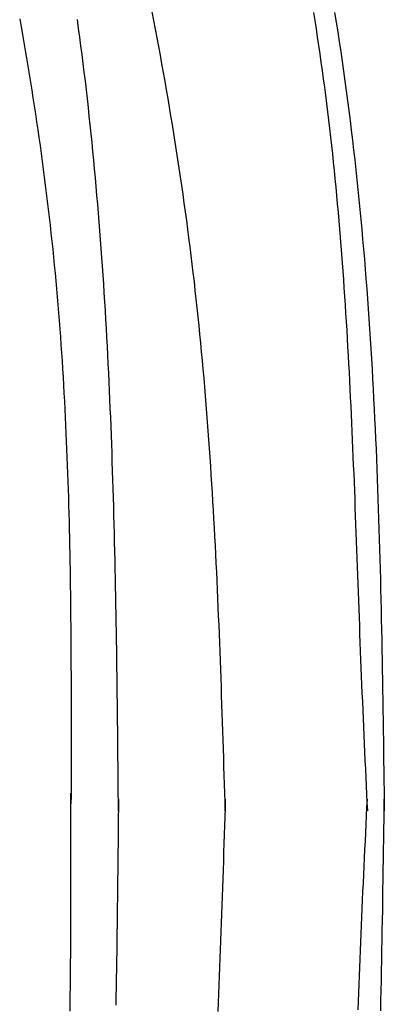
# Model space of a CAD drawing. Extents: x 715 to 7297, y -133 to 6110.
# Tile 84 of 93: x 5650 to 5807, y 4345 to 4769. Entities that reach past the tile are written whole.
import ezdxf

# ---------------------------------------------------------------- set-up
doc = ezdxf.new("R2010")
doc.units = 0
doc.layers.add('CAR', color=10, linetype='CONTINUOUS')

msp = doc.modelspace()

# ---------------------------------------------------------------- linework, layer by layer
at = {"layer": 'CAR'}
for points in [[(5738.8, 4428.52, 0), (5738.69, 4432.33, 0), (5738.57, 4436.14, 0), (5738.46, 4439.95, 0), (5738.34, 4443.76, 0), (5738.22, 4447.57, 0), (5738.1, 4451.38, 0), (5737.98, 4455.19, 0), (5737.86, 4459, 0), (5737.74, 4462.8, 0), (5737.62, 4466.61, 0), (5737.49, 4470.42, 0), (5737.36, 4474.23, 0), (5737.23, 4478.04, 0), (5737.1, 4481.84, 0), (5736.97, 4485.65, 0), (5736.83, 4489.46, 0), (5736.69, 4493.26, 0), (5736.55, 4497.07, 0), (5736.4, 4500.87, 0), (5736.25, 4504.68, 0), (5736.1, 4508.48, 0), (5735.94, 4512.29, 0), (5735.78, 4516.09, 0), (5735.61, 4519.89, 0), (5735.44, 4523.69, 0), (5735.27, 4527.5, 0), (5735.09, 4531.3, 0), (5734.91, 4535.1, 0), (5734.72, 4538.9, 0), (5734.53, 4542.7, 0), (5734.33, 4546.49, 0), (5734.13, 4550.29, 0), (5733.92, 4554.09, 0), (5733.7, 4557.88, 0), (5733.48, 4561.68, 0), (5733.25, 4565.47, 0), (5733.02, 4569.27, 0), (5732.78, 4573.06, 0), (5732.53, 4576.85, 0), (5732.28, 4580.64, 0), (5732.02, 4584.43, 0), (5731.75, 4588.22, 0), (5731.47, 4592, 0), (5731.19, 4595.79, 0), (5730.9, 4599.58, 0), (5730.6, 4603.36, 0), (5730.29, 4607.14, 0), (5729.97, 4610.93, 0), (5729.65, 4614.71, 0), (5729.32, 4618.49, 0), (5728.97, 4622.26, 0), (5728.62, 4626.04, 0), (5728.26, 4629.82, 0), (5727.89, 4633.59, 0), (5727.51, 4637.36, 0), (5727.13, 4641.14, 0), (5726.73, 4644.91, 0), (5726.32, 4648.67, 0), (5725.9, 4652.44, 0), (5725.47, 4656.21, 0), (5725.03, 4659.97, 0), (5724.58, 4663.74, 0), (5724.12, 4667.5, 0), (5723.65, 4671.26, 0), (5723.16, 4675.02, 0), (5722.67, 4678.77, 0), (5722.17, 4682.53, 0), (5721.66, 4686.29, 0), (5721.14, 4690.04, 0), (5720.61, 4693.79, 0), (5720.06, 4697.54, 0), (5719.51, 4701.29, 0), (5718.95, 4705.04, 0), (5718.39, 4708.79, 0), (5717.81, 4712.53, 0), (5717.22, 4716.28, 0), (5716.62, 4720.02, 0), (5716.02, 4723.76, 0), (5715.4, 4727.5, 0), (5714.78, 4731.24, 0), (5714.15, 4734.98, 0), (5713.51, 4738.72, 0), (5712.86, 4742.45, 0), (5712.2, 4746.19, 0), (5711.54, 4749.92, 0), (5710.86, 4753.65, 0), (5710.18, 4757.38, 0), (5709.49, 4761.11, 0), (5708.79, 4764.84, 0), (5708.09, 4768.57, 0), (5707.37, 4772.3, 0)], [(5776.71, 4772.08, 0), (5777.28, 4768.52, 0), (5777.85, 4764.96, 0), (5778.4, 4761.4, 0), (5778.94, 4757.83, 0), (5779.47, 4754.26, 0), (5779.98, 4750.69, 0), (5780.49, 4747.12, 0), (5780.98, 4743.54, 0), (5781.46, 4739.96, 0), (5781.92, 4736.38, 0), (5782.38, 4732.8, 0), (5782.82, 4729.21, 0), (5783.25, 4725.63, 0), (5783.67, 4722.04, 0), (5784.09, 4718.44, 0), (5784.49, 4714.85, 0), (5784.88, 4711.26, 0), (5785.26, 4707.66, 0), (5785.63, 4704.06, 0), (5785.99, 4700.46, 0), (5786.34, 4696.85, 0), (5786.68, 4693.25, 0), (5787.01, 4689.64, 0), (5787.34, 4686.03, 0), (5787.65, 4682.43, 0), (5787.96, 4678.81, 0), (5788.25, 4675.2, 0), (5788.54, 4671.59, 0), (5788.83, 4667.97, 0), (5789.1, 4664.35, 0), (5789.37, 4660.74, 0), (5789.63, 4657.12, 0), (5789.88, 4653.5, 0), (5790.13, 4649.87, 0), (5790.37, 4646.25, 0), (5790.6, 4642.63, 0), (5790.82, 4639, 0), (5791.05, 4635.37, 0), (5791.26, 4631.75, 0), (5791.47, 4628.12, 0), (5791.67, 4624.49, 0), (5791.87, 4620.86, 0), (5792.06, 4617.23, 0), (5792.25, 4613.6, 0), (5792.43, 4609.97, 0), (5792.61, 4606.33, 0), (5792.79, 4602.7, 0), (5792.96, 4599.07, 0), (5793.13, 4595.43, 0), (5793.29, 4591.8, 0), (5793.45, 4588.16, 0), (5793.6, 4584.53, 0), (5793.76, 4580.89, 0), (5793.91, 4577.25, 0), (5794.06, 4573.62, 0), (5794.2, 4569.98, 0), (5794.35, 4566.34, 0), (5794.49, 4562.71, 0), (5794.63, 4559.07, 0), (5794.76, 4555.43, 0), (5794.9, 4551.8, 0), (5795.04, 4548.16, 0), (5795.17, 4544.52, 0), (5795.3, 4540.89, 0), (5795.44, 4537.25, 0), (5795.57, 4533.62, 0), (5795.7, 4529.98, 0), (5795.83, 4526.34, 0), (5795.96, 4522.71, 0), (5796.1, 4519.08, 0), (5796.23, 4515.44, 0), (5796.36, 4511.81, 0), (5796.5, 4508.18, 0), (5796.63, 4504.54, 0), (5796.77, 4500.91, 0), (5796.91, 4497.28, 0), (5797.05, 4493.65, 0), (5797.19, 4490.02, 0), (5797.34, 4486.4, 0), (5797.49, 4482.77, 0), (5797.64, 4479.14, 0), (5797.79, 4475.52, 0), (5797.95, 4471.89, 0), (5798.1, 4468.27, 0), (5798.27, 4464.65, 0), (5798.43, 4461.03, 0), (5798.59, 4457.41, 0), (5798.76, 4453.79, 0), (5798.93, 4450.17, 0), (5799.1, 4446.55, 0), (5799.27, 4442.93, 0), (5799.45, 4439.31, 0), (5799.62, 4435.7, 0), (5799.79, 4432.08, 0), (5799.97, 4428.46, 0)], [(5785.86, 4772.06, 0), (5786.54, 4767.85, 0), (5787.21, 4763.63, 0), (5787.86, 4759.41, 0), (5788.49, 4755.19, 0), (5789.11, 4750.97, 0), (5789.72, 4746.74, 0), (5790.31, 4742.51, 0), (5790.88, 4738.28, 0), (5791.44, 4734.05, 0), (5791.99, 4729.81, 0), (5792.53, 4725.57, 0), (5793.05, 4721.32, 0), (5793.55, 4717.08, 0), (5794.05, 4712.83, 0), (5794.53, 4708.58, 0), (5794.99, 4704.32, 0), (5795.45, 4700.06, 0), (5795.89, 4695.8, 0), (5796.32, 4691.54, 0), (5796.74, 4687.28, 0), (5797.15, 4683.01, 0), (5797.54, 4678.74, 0), (5797.93, 4674.47, 0), (5798.3, 4670.2, 0), (5798.66, 4665.92, 0), (5799.01, 4661.64, 0), (5799.35, 4657.36, 0), (5799.68, 4653.08, 0), (5800, 4648.79, 0), (5800.3, 4644.51, 0), (5800.6, 4640.22, 0), (5800.89, 4635.93, 0), (5801.17, 4631.64, 0), (5801.44, 4627.34, 0), (5801.7, 4623.04, 0), (5801.95, 4618.75, 0), (5802.2, 4614.45, 0), (5802.43, 4610.15, 0), (5802.66, 4605.84, 0), (5802.88, 4601.54, 0), (5803.09, 4597.23, 0), (5803.29, 4592.92, 0), (5803.49, 4588.61, 0), (5803.68, 4584.3, 0), (5803.86, 4579.99, 0), (5804.03, 4575.68, 0), (5804.2, 4571.36, 0), (5804.36, 4567.04, 0), (5804.51, 4562.73, 0), (5804.66, 4558.41, 0), (5804.8, 4554.09, 0), (5804.94, 4549.76, 0), (5805.07, 4545.44, 0), (5805.2, 4541.12, 0), (5805.32, 4536.79, 0), (5805.43, 4532.47, 0), (5805.55, 4528.14, 0), (5805.65, 4523.81, 0), (5805.75, 4519.48, 0), (5805.85, 4515.16, 0), (5805.95, 4510.82, 0), (5806.04, 4506.49, 0), (5806.12, 4502.16, 0), (5806.21, 4497.83, 0), (5806.29, 4493.5, 0), (5806.36, 4489.16, 0), (5806.44, 4484.83, 0), (5806.51, 4480.49, 0), (5806.58, 4476.16, 0), (5806.65, 4471.82, 0), (5806.71, 4467.49, 0), (5806.78, 4463.15, 0), (5806.84, 4458.82, 0), (5806.9, 4454.48, 0), (5806.96, 4450.14, 0), (5807.02, 4445.8, 0), (5807.07, 4441.47, 0), (5807.13, 4437.13, 0), (5807.19, 4432.79, 0), (5807.24, 4428.45, 0)], [(5650.29, 4769.33, 0), (5650.9, 4765.92, 0), (5651.5, 4762.52, 0), (5652.08, 4759.11, 0), (5652.67, 4755.71, 0), (5653.24, 4752.3, 0), (5653.81, 4748.89, 0), (5654.37, 4745.48, 0), (5654.92, 4742.07, 0), (5655.46, 4738.66, 0), (5656, 4735.25, 0), (5656.53, 4731.84, 0), (5657.05, 4728.42, 0), (5657.56, 4725.01, 0), (5658.06, 4721.59, 0), (5658.55, 4718.18, 0), (5659.04, 4714.76, 0), (5659.51, 4711.34, 0), (5659.98, 4707.92, 0), (5660.44, 4704.5, 0), (5660.89, 4701.08, 0), (5661.33, 4697.66, 0), (5661.76, 4694.23, 0), (5662.18, 4690.81, 0), (5662.59, 4687.38, 0), (5662.99, 4683.95, 0), (5663.38, 4680.53, 0), (5663.77, 4677.1, 0), (5664.14, 4673.67, 0), (5664.5, 4670.23, 0), (5664.85, 4666.8, 0), (5665.19, 4663.37, 0), (5665.52, 4659.93, 0), (5665.84, 4656.5, 0), (5666.15, 4653.06, 0), (5666.45, 4649.62, 0), (5666.74, 4646.18, 0), (5667.02, 4642.74, 0), (5667.3, 4639.3, 0), (5667.56, 4635.86, 0), (5667.81, 4632.41, 0), (5668.06, 4628.97, 0), (5668.3, 4625.52, 0), (5668.52, 4622.08, 0), (5668.74, 4618.63, 0), (5668.95, 4615.18, 0), (5669.16, 4611.73, 0), (5669.35, 4608.28, 0), (5669.54, 4604.83, 0), (5669.72, 4601.38, 0), (5669.89, 4597.92, 0), (5670.06, 4594.47, 0), (5670.22, 4591.02, 0), (5670.37, 4587.56, 0), (5670.51, 4584.1, 0), (5670.65, 4580.65, 0), (5670.78, 4577.19, 0), (5670.9, 4573.73, 0), (5671.02, 4570.27, 0), (5671.13, 4566.81, 0), (5671.24, 4563.35, 0), (5671.34, 4559.89, 0), (5671.44, 4556.43, 0), (5671.52, 4552.97, 0), (5671.61, 4549.5, 0), (5671.69, 4546.04, 0), (5671.76, 4542.58, 0), (5671.83, 4539.11, 0), (5671.89, 4535.65, 0), (5671.95, 4532.18, 0), (5672.01, 4528.72, 0), (5672.06, 4525.25, 0), (5672.1, 4521.78, 0), (5672.15, 4518.31, 0), (5672.19, 4514.85, 0), (5672.22, 4511.38, 0), (5672.25, 4507.91, 0), (5672.28, 4504.44, 0), (5672.31, 4500.97, 0), (5672.33, 4497.5, 0), (5672.35, 4494.03, 0), (5672.36, 4490.56, 0), (5672.38, 4487.09, 0), (5672.39, 4483.62, 0), (5672.4, 4480.15, 0), (5672.4, 4476.68, 0), (5672.41, 4473.2, 0), (5672.41, 4469.73, 0), (5672.41, 4466.26, 0), (5672.41, 4462.79, 0), (5672.41, 4459.31, 0), (5672.41, 4455.84, 0), (5672.41, 4452.37, 0), (5672.4, 4448.9, 0), (5672.4, 4445.42, 0), (5672.39, 4441.95, 0), (5672.38, 4438.48, 0), (5672.38, 4435, 0), (5672.37, 4431.53, 0)], [(5692.83, 4428.57, 0), (5692.79, 4432.42, 0), (5692.75, 4436.28, 0), (5692.71, 4440.13, 0), (5692.68, 4443.99, 0), (5692.64, 4447.84, 0), (5692.6, 4451.7, 0), (5692.56, 4455.55, 0), (5692.52, 4459.4, 0), (5692.48, 4463.26, 0), (5692.43, 4467.11, 0), (5692.39, 4470.97, 0), (5692.34, 4474.82, 0), (5692.3, 4478.67, 0), (5692.25, 4482.52, 0), (5692.2, 4486.38, 0), (5692.15, 4490.23, 0), (5692.09, 4494.08, 0), (5692.04, 4497.93, 0), (5691.98, 4501.78, 0), (5691.92, 4505.63, 0), (5691.86, 4509.48, 0), (5691.79, 4513.33, 0), (5691.72, 4517.18, 0), (5691.65, 4521.03, 0), (5691.58, 4524.88, 0), (5691.5, 4528.72, 0), (5691.42, 4532.57, 0), (5691.34, 4536.42, 0), (5691.25, 4540.26, 0), (5691.16, 4544.11, 0), (5691.07, 4547.95, 0), (5690.97, 4551.79, 0), (5690.87, 4555.64, 0), (5690.76, 4559.48, 0), (5690.65, 4563.32, 0), (5690.54, 4567.16, 0), (5690.42, 4571, 0), (5690.3, 4574.84, 0), (5690.17, 4578.68, 0), (5690.04, 4582.51, 0), (5689.9, 4586.35, 0), (5689.76, 4590.18, 0), (5689.61, 4594.02, 0), (5689.46, 4597.85, 0), (5689.3, 4601.68, 0), (5689.13, 4605.51, 0), (5688.96, 4609.34, 0), (5688.79, 4613.17, 0), (5688.61, 4617, 0), (5688.42, 4620.83, 0), (5688.23, 4624.65, 0), (5688.03, 4628.48, 0), (5687.82, 4632.3, 0), (5687.61, 4636.12, 0), (5687.39, 4639.94, 0), (5687.17, 4643.76, 0), (5686.94, 4647.58, 0), (5686.7, 4651.4, 0), (5686.45, 4655.21, 0), (5686.2, 4659.03, 0), (5685.94, 4662.84, 0), (5685.67, 4666.65, 0), (5685.39, 4670.46, 0), (5685.11, 4674.27, 0), (5684.82, 4678.08, 0), (5684.52, 4681.88, 0), (5684.21, 4685.69, 0), (5683.89, 4689.49, 0), (5683.57, 4693.29, 0), (5683.24, 4697.09, 0), (5682.9, 4700.89, 0), (5682.55, 4704.69, 0), (5682.19, 4708.48, 0), (5681.82, 4712.27, 0), (5681.45, 4716.06, 0), (5681.06, 4719.85, 0), (5680.66, 4723.64, 0), (5680.26, 4727.43, 0), (5679.85, 4731.21, 0), (5679.42, 4734.99, 0), (5678.99, 4738.77, 0), (5678.55, 4742.55, 0), (5678.09, 4746.33, 0), (5677.63, 4750.11, 0), (5677.16, 4753.88, 0), (5676.67, 4757.65, 0), (5676.18, 4761.42, 0), (5675.67, 4765.19, 0), (5675.16, 4768.95, 0)], [(5672, 4342.37, 0), (5672.04, 4345.83, 0), (5672.09, 4349.3, 0), (5672.12, 4352.77, 0), (5672.16, 4356.24, 0), (5672.19, 4359.71, 0), (5672.22, 4363.18, 0), (5672.24, 4366.65, 0), (5672.27, 4370.12, 0), (5672.29, 4373.59, 0), (5672.3, 4377.06, 0), (5672.32, 4380.53, 0), (5672.33, 4384, 0), (5672.34, 4387.47, 0), (5672.34, 4390.94, 0), (5672.35, 4394.41, 0), (5672.35, 4397.88, 0), (5672.35, 4401.36, 0), (5672.35, 4404.83, 0), (5672.35, 4408.3, 0), (5672.35, 4411.77, 0), (5672.34, 4415.25, 0), (5672.34, 4418.72, 0), (5672.33, 4422.19, 0), (5672.33, 4425.67, 0), (5672.32, 4429.14, 0), (5672.31, 4432.61, 0), (5672.31, 4436.09, 0)], [(5692.83, 4433.54, 0), (5692.79, 4429.69, 0), (5692.75, 4425.83, 0), (5692.71, 4421.98, 0), (5692.66, 4418.13, 0), (5692.62, 4414.27, 0), (5692.58, 4410.42, 0), (5692.54, 4406.56, 0), (5692.49, 4402.71, 0), (5692.45, 4398.85, 0), (5692.4, 4395, 0), (5692.36, 4391.15, 0), (5692.31, 4387.29, 0), (5692.26, 4383.44, 0), (5692.21, 4379.59, 0), (5692.15, 4375.74, 0), (5692.1, 4371.88, 0), (5692.04, 4368.03, 0), (5691.98, 4364.18, 0), (5691.92, 4360.33, 0), (5691.86, 4356.48, 0), (5691.79, 4352.63, 0), (5691.72, 4348.78, 0), (5691.65, 4344.93, 0)], [(5738.81, 4433.55, 0), (5738.69, 4429.74, 0), (5738.57, 4425.93, 0), (5738.45, 4422.12, 0), (5738.33, 4418.31, 0), (5738.21, 4414.5, 0), (5738.09, 4410.7, 0), (5737.96, 4406.89, 0), (5737.84, 4403.08, 0), (5737.71, 4399.27, 0), (5737.59, 4395.46, 0), (5737.46, 4391.65, 0), (5737.33, 4387.85, 0), (5737.19, 4384.04, 0), (5737.06, 4380.23, 0), (5736.92, 4376.42, 0), (5736.78, 4372.62, 0), (5736.64, 4368.81, 0), (5736.49, 4365.01, 0), (5736.34, 4361.2, 0), (5736.19, 4357.4, 0), (5736.03, 4353.59, 0), (5735.87, 4349.79, 0), (5735.71, 4345.99, 0), (5735.54, 4342.18, 0)], [(5796.02, 4342.95, 0), (5796.16, 4346.58, 0), (5796.29, 4350.22, 0), (5796.43, 4353.85, 0), (5796.57, 4357.48, 0), (5796.71, 4361.11, 0), (5796.85, 4364.74, 0), (5797, 4368.37, 0), (5797.14, 4372, 0), (5797.29, 4375.63, 0), (5797.44, 4379.25, 0), (5797.6, 4382.88, 0), (5797.75, 4386.5, 0), (5797.91, 4390.13, 0), (5798.07, 4393.75, 0), (5798.24, 4397.37, 0), (5798.4, 4400.99, 0), (5798.57, 4404.61, 0), (5798.74, 4408.23, 0), (5798.92, 4411.85, 0), (5799.09, 4415.47, 0), (5799.26, 4419.09, 0), (5799.44, 4422.71, 0), (5799.62, 4426.33, 0), (5799.79, 4429.94, 0), (5799.97, 4433.56, 0)], [(5805.68, 4342.53, 0), (5805.78, 4346.86, 0), (5805.88, 4351.19, 0), (5805.97, 4355.52, 0), (5806.06, 4359.85, 0), (5806.15, 4364.19, 0), (5806.23, 4368.52, 0), (5806.31, 4372.85, 0), (5806.39, 4377.19, 0), (5806.47, 4381.52, 0), (5806.54, 4385.86, 0), (5806.61, 4390.19, 0), (5806.68, 4394.53, 0), (5806.75, 4398.86, 0), (5806.81, 4403.2, 0), (5806.88, 4407.54, 0), (5806.94, 4411.87, 0), (5807, 4416.21, 0), (5807.07, 4420.55, 0), (5807.13, 4424.89, 0), (5807.19, 4429.22, 0), (5807.25, 4433.56, 0)]]:
    msp.add_polyline3d(points, dxfattribs=at)

doc.saveas('drawing.dxf')
